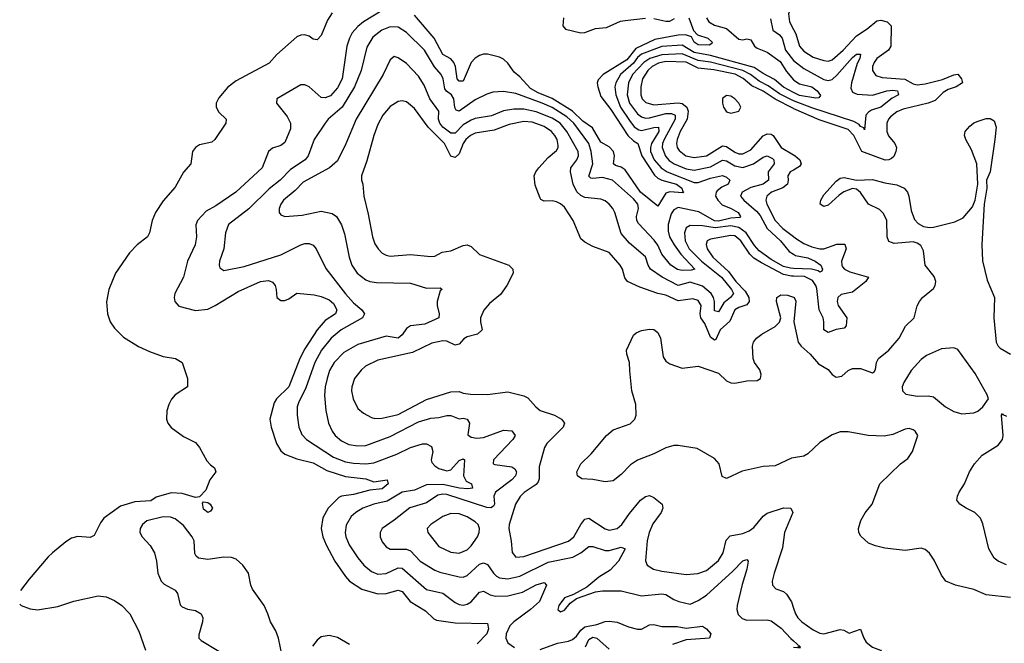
# Model space of a CAD drawing. Header units: inches. Extents: x 1843162 to 1959474, y 907081 to 1016326.
# Tile 100 of 256: x 1846183 to 1851040, y 971144 to 974221. Entities that reach past the tile are written whole.
import ezdxf

# ---------------------------------------------------------------- set-up
doc = ezdxf.new("R2010")
doc.units = ezdxf.units.IN
doc.header["$MEASUREMENT"] = 0
doc.layers.add('B8947', color=7, linetype='Continuous')
doc.layers.add('B8957', color=7, linetype='Continuous')

msp = doc.modelspace()

# ---------------------------------------------------------------- linework, layer by layer
at = {"layer": 'B8947', "color": 5}
for points, elevation in [([(1850000, 974313.9), (1849974.4, 974250), (1849980.6, 974210), (1850000, 974173.1)], 580), ([(1847724.8, 974255.2), (1847701.1, 974218.9), (1847670, 974142.9), (1847650, 974122.2), (1847630, 974125), (1847610, 974140.2), (1847590, 974146.4), (1847570, 974145.2), (1847550, 974136.6), (1847451.1, 974048.9), (1847413.1, 974006.9), (1847250, 973918.9), (1847210, 973887.9), (1847164.3, 973835.7), (1847152.5, 973810), (1847151.6, 973790), (1847164.9, 973764.9), (1847200.6, 973730), (1847199, 973710), (1847145.8, 973630), (1847130, 973617.4), (1847070, 973604.4), (1847049.8, 973590.2), (1847035.6, 973570), (1847026.4, 973510), (1846990, 973468.8), (1846950, 973394.9), (1846890, 973327.5), (1846852.3, 973270), (1846836.6, 973230), (1846822.4, 973170), (1846812.4, 973150), (1846761.5, 973110), (1846723.9, 973070), (1846654.9, 972970), (1846622.2, 972890), (1846611, 972829), (1846615, 972770), (1846628.6, 972730), (1846650, 972698.6), (1846695.1, 972655.1), (1846768.3, 972608.3), (1846823.2, 972583.2), (1846890, 972558.8), (1846951, 972550), (1846984, 972530), (1847010.7, 972450), (1847010.8, 972410), (1846950.3, 972369.7), (1846931.8, 972348.2), (1846918, 972322), (1846908.8, 972291.2), (1846906.7, 972250), (1846914, 972230), (1846930, 972208.2), (1846990, 972164), (1847050, 972134.8), (1847070, 972110.8), (1847105.1, 972045.1), (1847123.8, 972023.8), (1847144, 972010), (1847151, 971990), (1847121, 971950), (1847101, 971899), (1847070, 971866), (1847050, 971863.7), (1846983.3, 971883.3), (1846930, 971886.4), (1846855.5, 971864.5), (1846830, 971847.6), (1846750, 971842.5), (1846680.1, 971819.9), (1846598.2, 971761.8), (1846581, 971739), (1846550, 971675.4), (1846530, 971666.3), (1846470, 971670.8), (1846438, 971662), (1846410, 971644.8), (1846344, 971590), (1846322.3, 971570), (1846230, 971460.4), (1846185.9, 971404.7)], 480), ([(1847970, 974267.2), (1847878.1, 974210), (1847850, 974188.2), (1847823.3, 974156.7), (1847808.9, 974130), (1847796.5, 974090), (1847772.9, 973930), (1847750, 973884.4), (1847715.4, 973844.6), (1847690, 973834.7), (1847670, 973837.3), (1847610, 973890.6), (1847590, 973899.8), (1847570, 973899.3), (1847450.4, 973830), (1847450.2, 973810), (1847502.8, 973742.8), (1847519.1, 973710), (1847517.8, 973682.2), (1847490, 973615.8), (1847470, 973600.2), (1847430, 973587.2), (1847410.2, 973570), (1847379, 973490), (1847249.2, 973370), (1847150, 973302.7), (1847103.2, 973276.8), (1847060.2, 973230), (1847051.9, 973208.1), (1847054.2, 973150), (1847047.8, 973110), (1847010.1, 973030), (1846990.9, 972950), (1846948.4, 972870), (1846944.7, 972850), (1846948.1, 972830), (1846966.9, 972806.9), (1847050, 972786), (1847110, 972792), (1847146.8, 972810), (1847259.6, 972880.4), (1847370, 972928.9), (1847410, 972934.7), (1847430, 972926), (1847442.7, 972910), (1847448.5, 972890), (1847450.3, 972850.3), (1847470, 972835.3), (1847490, 972836.1), (1847510, 972844.4), (1847550, 972871.7), (1847636, 972864), (1847670, 972855.7), (1847710, 972838), (1847730, 972820.2), (1847747.2, 972790), (1847739.7, 972770), (1847690, 972736), (1847650.5, 972690), (1847590, 972597.5), (1847564.6, 972550), (1847510.5, 972410), (1847449.4, 972350.6), (1847437.7, 972330), (1847416.1, 972250), (1847422.5, 972210), (1847449.3, 972129.3), (1847470, 972092.9), (1847490, 972077.5), (1847550, 972054.7), (1847630, 972034.9), (1847697.1, 971997.1), (1847790, 971967.3), (1847890, 971956.1), (1847930, 971941.2), (1847994.8, 971950), (1848000.2, 971930), (1847970, 971906.5), (1847910, 971899.2), (1847830, 971878.9), (1847770, 971870.7), (1847756.3, 971863.7), (1847704.3, 971810), (1847677.2, 971762.8), (1847669.2, 971710), (1847677.6, 971670), (1847693.8, 971630), (1847737.5, 971550), (1847790, 971472.7), (1847810, 971450.8), (1847870, 971411.5), (1847950, 971387.7), (1847990, 971388.9), (1848050, 971406.5), (1848070, 971398.7), (1848108.2, 971350), (1848184.3, 971304.3), (1848225.1, 971265.1), (1848238.3, 971258.3), (1848330, 971244.3), (1848490, 971241.6), (1848495.3, 971215.3), (1848487.3, 971190), (1848438.8, 971141.2)], 520), ([(1849482.8, 974230), (1849507.2, 974167.2), (1849526.3, 974146.3), (1849576.5, 974130), (1849598.5, 974110), (1849596.9, 974103.1), (1849584.2, 974095.8), (1849530, 974097.1), (1849509.5, 974110), (1849496, 974136), (1849466.4, 974146.4), (1849430, 974144.3), (1849316.4, 974123.6), (1849221.6, 974078.4), (1849176.9, 974023.1), (1849061.3, 973950), (1849035.8, 973924.2), (1849031.4, 973910), (1849033.8, 973890), (1849050, 973842.7), (1849098.2, 973778.2), (1849182.4, 973650), (1849210, 973623.4), (1849231.1, 973610), (1849250.8, 973550), (1849314.6, 973454.6), (1849330, 973439.7), (1849350, 973429.6), (1849422.3, 973410), (1849448.6, 973390), (1849453, 973373), (1849459.3, 973370), (1849453.1, 973366.9), (1849390, 973371.5), (1849370, 973364.4), (1849330, 973300.9), (1849244.4, 973370), (1849170, 973479.7), (1849150, 973492.7), (1849121.4, 973501.4), (1849111.9, 973510), (1849117.4, 973550), (1849111.4, 973571.5), (1849090, 973594.4), (1849050, 973616.1), (1849008.3, 973688.3), (1848960.4, 973720.4), (1848910, 973770.2), (1848810, 973831.7), (1848740.3, 973860.3), (1848701.6, 973881.6), (1848650, 973938.4), (1848622.1, 973962.1), (1848590, 974006.5), (1848570, 974025.7), (1848550, 974035.4), (1848490, 974051.7), (1848470, 974051.7), (1848450, 974044.6), (1848430, 974031.4), (1848410, 974009.8), (1848370, 973917.3), (1848350, 973917.9), (1848341.3, 973930), (1848332.1, 973990), (1848324.1, 974010), (1848310, 974027.8), (1848269.5, 974049.5), (1848226.9, 974130), (1848130, 974243.1)], 520), ([(1848865.5, 974230), (1848861.5, 974190), (1848874.3, 974174.3), (1848950, 974156.5), (1848970, 974158.1), (1849022.5, 974177.5), (1849077.9, 974182.1), (1849146.5, 974213.5), (1849170, 974217.6), (1849270, 974229)], 520), ([(1849310, 974226.6), (1849370, 974213.3), (1849390, 974214.1), (1849413, 974227)], 520), ([(1849570.1, 974230), (1849581.3, 974210), (1849610, 974194.2), (1849670, 974178.4), (1849730, 974125.5), (1849750, 974121.7), (1849770, 974126), (1849790, 974121.7), (1849807, 974090), (1849819.9, 974079.9), (1849870, 974060.7), (1849934.2, 974014.2), (1849965.1, 973965.1), (1850000, 973924.3)], 540), ([(1849886.1, 974226.1), (1849897.9, 974170), (1849930, 974145.8), (1849943.3, 974130), (1849960.8, 974070), (1849999.8, 974019.8), (1850000, 974019.7)], 560), ([(1850000, 973862.5), (1849950, 973888.4), (1849905.6, 973925.6), (1849850, 973954.9), (1849806.1, 973986), (1849590, 974044.8), (1849510, 974058.7), (1849450, 974095.9), (1849350, 974088.6), (1849250, 974051.6), (1849230, 974034.6), (1849210, 974006.2), (1849145.9, 973950), (1849122.9, 973910), (1849119.1, 973890), (1849123.8, 973850), (1849146.4, 973790), (1849190, 973723), (1849213.1, 973693.1), (1849236.8, 973676.8), (1849250, 973674.3), (1849310, 973688.9), (1849333.9, 973690), (1849335.1, 973670), (1849299.1, 973610), (1849293.5, 973590), (1849294.1, 973570), (1849312.5, 973530), (1849346.7, 973490), (1849375.7, 973470), (1849510, 973418.5), (1849530, 973418.5), (1849590, 973439.7), (1849650, 973452.7), (1849670, 973444.8), (1849686, 973430), (1849677.5, 973410), (1849645.9, 973394.1), (1849623.5, 973376.5), (1849618.1, 973370), (1849615.7, 973350), (1849626.1, 973330), (1849647.7, 973307.7), (1849692.3, 973290), (1849726.2, 973270), (1849739, 973250), (1849734.2, 973245.8), (1849690, 973241.4), (1849630, 973227.7), (1849610, 973229.3), (1849532.7, 973272.7), (1849430, 973294.4), (1849410, 973283.4), (1849396.7, 973263.3), (1849381.2, 973210), (1849381.6, 973178.4), (1849388.8, 973148.8), (1849410.3, 973110), (1849444.3, 973064.3), (1849512.6, 972990), (1849495.6, 972984.4), (1849450, 972983.7), (1849428.1, 972988.1), (1849395.2, 973010), (1849350, 973063.6), (1849330, 973109.2), (1849313.1, 973133.1), (1849234.8, 973214.8), (1849226.3, 973230), (1849225.7, 973250), (1849234.3, 973290), (1849231.3, 973310), (1849210, 973336.9), (1849106.5, 973430), (1849058, 973442), (1849010, 973436.7), (1848999.5, 973439.5), (1848990, 973449.6), (1849009.4, 973510), (1849002.1, 973570), (1848990.8, 973610), (1848915.9, 973710), (1848882.3, 973742.3), (1848810, 973787.2), (1848759.5, 973810), (1848630, 973856.4), (1848570, 973867.1), (1848517.2, 973862.8), (1848486.3, 973853.7), (1848430, 973826.4), (1848350, 973770.5), (1848335, 973775), (1848328.5, 973788.5), (1848324.4, 973830), (1848312.7, 973850), (1848287.9, 973867.9), (1848280.5, 973880.5), (1848271.1, 973930), (1848261, 973950), (1848228.7, 973988.7), (1848179.4, 974070), (1848090, 974158.4), (1848050, 974183.9), (1848010, 974185.4), (1847968.4, 974170), (1847925.1, 974134.9), (1847894.7, 974085.3), (1847866.6, 973970), (1847834.9, 973890), (1847773.3, 973790), (1847704.7, 973730), (1847689.2, 973710), (1847636, 973630), (1847605.1, 973550), (1847590.9, 973530), (1847518.2, 973481.8), (1847468.2, 973430), (1847413.5, 973386.5), (1847312.3, 973287.7), (1847211.9, 973210), (1847198.2, 973170), (1847190.2, 973090), (1847168.3, 973030), (1847166, 973010), (1847170, 972997.3), (1847190, 972982.7), (1847290, 973003), (1847470, 973060.2), (1847570, 973110.2), (1847590, 973116.5), (1847610, 973116.2), (1847630, 973108.9), (1847645.8, 973090), (1847692.6, 972992.6), (1847790, 972867.7), (1847830, 972823.6), (1847870.3, 972790), (1847883.6, 972770), (1847874.3, 972750), (1847768.4, 972690), (1847718.3, 972650), (1847671, 972590), (1847638.5, 972530), (1847594.7, 972405.3), (1847557.3, 972330), (1847551.6, 972310), (1847550.9, 972270), (1847559.4, 972210), (1847574, 972174), (1847597.2, 972150), (1847730, 972061.7), (1847790, 972039.9), (1847830, 972032.3), (1847890, 972029.3), (1847930, 972034.1), (1848043.4, 972076.6), (1848110, 972110.8), (1848170, 972128.8), (1848190, 972127.4), (1848214.2, 972114.2), (1848219.8, 972090), (1848212.8, 972050), (1848216.2, 972036.2), (1848230, 972019), (1848250, 972006), (1848290, 971994.4), (1848310, 971999.5), (1848350, 972045.4), (1848370, 972054.1), (1848377.3, 972050), (1848372.2, 971970), (1848384.7, 971944.7), (1848411.7, 971930), (1848416.9, 971910), (1848393.2, 971906.8), (1848352.3, 971910), (1848270, 971928.3), (1848190, 971925.7), (1848130, 971900.3), (1848070, 971889.9), (1847995, 971845), (1847929.4, 971830.6), (1847876, 971810), (1847841.3, 971790), (1847817.6, 971770), (1847793.3, 971726.7), (1847788.8, 971691.2), (1847791.5, 971670), (1847808, 971630), (1847850, 971566), (1847880.2, 971530), (1847918.2, 971498.2), (1847950, 971485.3), (1847990, 971487.8), (1848050, 971516), (1848070, 971515.1), (1848190, 971410.1), (1848270, 971390.7), (1848330, 971345.7), (1848350, 971335), (1848370, 971332.1), (1848390, 971336.3), (1848410, 971347.8), (1848450, 971396.9), (1848470, 971401.3), (1848503.6, 971383.6), (1848530, 971375.7), (1848590, 971377.3), (1848663.4, 971396.6), (1848730, 971431.8), (1848770, 971443.1), (1848781.1, 971430), (1848746, 971350), (1848702, 971310), (1848619.5, 971250), (1848601.1, 971230), (1848582.4, 971190), (1848580.2, 971170), (1848590, 971145.8), (1848623.9, 971123.9)], 540), ([(1850000, 972993.6), (1849985.7, 972994.3), (1849950, 973003.3), (1849890, 973037.3), (1849830, 973080.7), (1849806.6, 973106.6), (1849765.6, 973170), (1849730, 973196.1), (1849690, 973204.2), (1849613.3, 973193.3), (1849550, 973203.7), (1849490, 973205.2), (1849470, 973193.8), (1849462.5, 973170), (1849466, 973130), (1849484.7, 973090), (1849545.7, 973030), (1849644.1, 972950), (1849694.3, 972890), (1849703.4, 972870), (1849688.3, 972850), (1849656.6, 972823.4), (1849630, 972779.8), (1849610, 972785.1), (1849609.9, 972830), (1849605.4, 972850), (1849593.7, 972870), (1849550, 972905.6), (1849490, 972926.5), (1849430, 972909), (1849351.1, 972951.1), (1849293.7, 972990), (1849282, 973010), (1849270.3, 973050.3), (1849190, 973118.3), (1849150, 973166.2), (1849118.7, 973270), (1849108.9, 973290), (1849090, 973311.6), (1849070, 973327), (1849050, 973335.2), (1848970, 973344), (1848950, 973353.2), (1848931, 973371), (1848912.4, 973410), (1848899.3, 973470), (1848901.9, 973490), (1848931.6, 973530), (1848938.5, 973550), (1848937.8, 973570), (1848881.7, 973670), (1848849.5, 973710), (1848810, 973734.9), (1848730, 973765.8), (1848670, 973778.8), (1848620.8, 973779.2), (1848570, 973770.8), (1848510, 973747.2), (1848430, 973733.5), (1848410, 973726.1), (1848370, 973701.8), (1848330, 973661.6), (1848310, 973661.6), (1848270.4, 973690), (1848254.5, 973710), (1848248.9, 973730), (1848249.4, 973770), (1848206.5, 973830), (1848177.5, 973897.5), (1848150, 973942.2), (1848090, 974005.6), (1848050, 974033.7), (1848030, 974039.6), (1848010, 974023.7), (1847976.1, 973950), (1847842.1, 973730), (1847792, 973608), (1847750, 973525.3), (1847711.3, 973490), (1847580.4, 973419.6), (1847541.6, 973378.4), (1847484.3, 973330), (1847470, 973310.9), (1847461.8, 973290), (1847462.3, 973270), (1847470, 973258.4), (1847490, 973250.3), (1847576.5, 973256.5), (1847670, 973275.9), (1847724.4, 973264.4), (1847746, 973250), (1847769.5, 973209.6), (1847785.2, 973165.2), (1847808.1, 973050), (1847821.4, 973010), (1847848, 972970), (1847890, 972938.2), (1847910, 972928.6), (1847943.5, 972923.5), (1848110, 972920.6), (1848190, 972896.6), (1848257.4, 972897.4), (1848267.3, 972890), (1848257.4, 972882.6), (1848241.8, 972830), (1848242.2, 972810), (1848252.6, 972770), (1848250, 972749.8), (1848181.7, 972718.3), (1848110, 972709.9), (1848090, 972696.5), (1848070, 972665.8), (1848050, 972649.4), (1847990, 972659.3), (1847850, 972618.5), (1847781.1, 972578.9), (1847733.2, 972530), (1847711.6, 972490), (1847698.7, 972450), (1847689.6, 972410), (1847686.2, 972366.2), (1847693, 972293), (1847706, 972230), (1847723.5, 972190), (1847739.4, 972170), (1847770, 972143.7), (1847805.6, 972125.6), (1847850, 972118.8), (1847890, 972120.4), (1848010, 972165), (1848150, 972236.6), (1848210, 972255), (1848250, 972257.9), (1848290, 972267.8), (1848310, 972267.6), (1848350, 972252.1), (1848370, 972254.7), (1848390, 972249.1), (1848401.6, 972230), (1848393.4, 972173.4), (1848410, 972161.8), (1848436.9, 972156.9), (1848470, 972160.1), (1848570, 972196.3), (1848610, 972192.1), (1848626.2, 972170), (1848615.5, 972150), (1848520.6, 972050), (1848518.7, 972030), (1848526, 972026), (1848610, 972014.6), (1848624.5, 972004.5), (1848632.7, 971990), (1848628.6, 971970), (1848610.9, 971950), (1848530.1, 971890), (1848522, 971870), (1848525.3, 971830), (1848519.1, 971820.9), (1848507.2, 971812.8), (1848486.7, 971813.3), (1848290, 971877.6), (1848270, 971880.3), (1848244.6, 971875.4), (1848190, 971837.4), (1848107.1, 971812.9), (1848030, 971751.7), (1847970, 971711), (1847960.2, 971690), (1847960.7, 971670), (1847970, 971645.3), (1847990, 971620.7), (1848010, 971608.8), (1848090, 971608.2), (1848110, 971600.4), (1848158.5, 971550), (1848230, 971504.8), (1848255.5, 971495.5), (1848350, 971471.2), (1848370, 971470.7), (1848390, 971478.5), (1848450, 971533.7), (1848470, 971540.7), (1848490, 971532.7), (1848519.5, 971490), (1848535, 971475), (1848550, 971467.7), (1848590, 971462.6), (1848650, 971475.4), (1848790, 971544.6), (1848910.5, 971569.5), (1848950.3, 971589.7), (1848990, 971620.9), (1849010, 971622.3), (1849070, 971601), (1849090, 971601.3), (1849150, 971618.2), (1849170, 971610.6), (1849135.8, 971550), (1849094.9, 971505.1), (1849039.1, 971470), (1848979.5, 971420.5), (1848914.9, 971385.1), (1848870, 971368.2), (1848842, 971330), (1848837.1, 971310), (1848850, 971298.4), (1848870, 971307.9), (1848898.7, 971341.3), (1848930, 971365.5), (1849022.9, 971397.1), (1849057, 971403), (1849150, 971402), (1849250, 971378.4), (1849350, 971388.6), (1849370, 971384.7), (1849410, 971359.7), (1849434.4, 971350), (1849490, 971337.6), (1849530, 971354.3), (1849570, 971381.9), (1849700.9, 971499.1), (1849750, 971551.3), (1849770, 971557.6), (1849775.3, 971550), (1849770.1, 971510), (1849746.3, 971433.7), (1849721.6, 971330), (1849720.1, 971310), (1849726.2, 971286.2), (1849747, 971267), (1849770, 971258.5), (1849870, 971260.3), (1849890, 971254.2), (1849939.2, 971219.2), (1849987.2, 971167.2), (1850000, 971155.9)], 560), ([(1850000, 973820), (1849930, 973855.4), (1849875.5, 973895.5), (1849830, 973918.3), (1849787.6, 973950), (1849750.5, 973970.4), (1849590, 974011.3), (1849530, 974020.5), (1849450, 974053.1), (1849350, 974047.5), (1849291.6, 974030), (1849260.8, 974010), (1849205, 973950), (1849185.4, 973910), (1849178.7, 973850), (1849190, 973809.1), (1849230, 973756.4), (1849250, 973741.6), (1849270, 973735.6), (1849290, 973736.3), (1849370, 973757.9), (1849397.8, 973757.8), (1849416.3, 973750), (1849416.4, 973730), (1849361.7, 973630), (1849353.2, 973610), (1849351.7, 973590), (1849367.8, 973547.8), (1849386.8, 973526.8), (1849410.5, 973510.5), (1849470, 973485.2), (1849510, 973478.5), (1849590, 973495.5), (1849650, 973528.7), (1849670, 973525.1), (1849710, 973499.7), (1849750, 973492.1), (1849802, 973510), (1849850, 973543), (1849870, 973549.6), (1849896.8, 973536.8), (1849903.3, 973530), (1849904.3, 973510), (1849875.5, 973470), (1849876.9, 973430), (1849850.1, 973410), (1849790, 973393.7), (1849747, 973370), (1849739, 973350), (1849753.9, 973330), (1849816.4, 973276.4), (1849834.5, 973254.5), (1849870.1, 973190), (1849935.6, 973130), (1849977.9, 973077.9), (1850000, 973064.2)], 560), ([(1850000, 973782.4), (1849910, 973828.2), (1849850, 973868.7), (1849794.5, 973894.5), (1849751.2, 973931.2), (1849711.9, 973951.9), (1849606.5, 973973.5), (1849530, 973982), (1849470, 974011.6), (1849370, 974014.3), (1849334.1, 974005.9), (1849303.3, 973990), (1849281.9, 973970), (1849255.1, 973930), (1849245.9, 973890), (1849246.4, 973850), (1849253.9, 973830), (1849272, 973812), (1849310, 973801.5), (1849430, 973811.4), (1849450, 973807), (1849473, 973790), (1849480.7, 973770), (1849475.3, 973730), (1849441.1, 973670), (1849425.4, 973630), (1849422.3, 973610), (1849426.3, 973590), (1849436, 973576), (1849468.6, 973550), (1849510, 973541.7), (1849570, 973549.1), (1849650, 973599.2), (1849670, 973596.1), (1849710, 973566.6), (1849730, 973559.7), (1849750, 973559.7), (1849790, 973579), (1849850, 973648.7), (1849870, 973658.6), (1849890, 973656.1), (1849898.8, 973650), (1849938.5, 973590), (1850000, 973554.2)], 580), ([(1850000, 972955.1), (1849990, 972955.4), (1849950, 972964.2), (1849841.5, 973021.5), (1849804.5, 973044.5), (1849783.8, 973063.8), (1849739.6, 973130), (1849710, 973153.9), (1849690, 973155.9), (1849590, 973138.7), (1849574, 973130), (1849568.4, 973111.6), (1849574.3, 973090), (1849601, 973050), (1849679.2, 972979.2), (1849715.1, 972930), (1849761.5, 972881.5), (1849780.1, 972850), (1849781.2, 972830), (1849770, 972814.1), (1849730, 972800.7), (1849711.1, 972788.9), (1849685.9, 972734.1), (1849637.4, 972690), (1849617.4, 972642.6), (1849610, 972639.6), (1849590, 972654.9), (1849562.1, 972722.1), (1849542.4, 972750), (1849539.6, 972770), (1849543.9, 972810), (1849530, 972834.9), (1849503.7, 972843.7), (1849430, 972834.4), (1849370, 972861.2), (1849330, 972870.6), (1849241.7, 972901.7), (1849180.4, 972930), (1849167.5, 972947.5), (1849155.6, 972990), (1849144.8, 973010), (1849090, 973071.8), (1849010, 973101.5), (1848970, 973122.7), (1848950, 973140.5), (1848913, 973230), (1848870, 973295.3), (1848850, 973312.9), (1848830, 973322.4), (1848810, 973326.6), (1848770, 973325.4), (1848754, 973334), (1848750, 973341.2), (1848724.7, 973404.7), (1848720.9, 973450), (1848728.5, 973470), (1848744.1, 973490), (1848790, 973541.6), (1848830, 973576.3), (1848838.3, 973590), (1848839, 973601), (1848833.6, 973630), (1848822.9, 973650), (1848806.1, 973670), (1848770, 973693.3), (1848710, 973714.9), (1848670, 973718.4), (1848596.4, 973703.6), (1848523.6, 973676.4), (1848430, 973661), (1848406.9, 973650), (1848384, 973630), (1848370.6, 973610), (1848350, 973558.7), (1848330, 973541.6), (1848310, 973547.4), (1848278.7, 973610), (1848196.9, 973690), (1848130, 973783.2), (1848090, 973815.5), (1848070, 973821.2), (1848050, 973818), (1848010, 973793.3), (1847973.4, 973750), (1847950, 973704.7), (1847928.9, 973650), (1847895.5, 973524.5), (1847869.2, 973450), (1847868, 973430), (1847875.2, 973410), (1847880.2, 973350), (1847902, 973262), (1847922.6, 973150), (1847935.2, 973115.2), (1847950.2, 973090), (1847970, 973069.3), (1847990, 973058.6), (1848010, 973054.4), (1848110, 973062.7), (1848210, 973052.6), (1848230, 973054.9), (1848266.3, 973073.7), (1848310, 973081.2), (1848370, 973106.5), (1848390, 973109.5), (1848410, 973102.7), (1848450, 973063.2), (1848594.8, 973010), (1848614.8, 972990), (1848616.3, 972970), (1848586, 972910), (1848554.7, 972865.3), (1848499.9, 972820.1), (1848472.6, 972787.4), (1848456.5, 972750), (1848455.8, 972730), (1848464.7, 972690), (1848441.7, 972670), (1848390, 972656), (1848373.8, 972646.2), (1848350, 972620.5), (1848330, 972615.8), (1848290, 972635.6), (1848270, 972636.7), (1848215.1, 972624.9), (1848120.6, 972579.4), (1847950, 972540.4), (1847889.2, 972510.8), (1847867.5, 972492.5), (1847833.8, 972450), (1847820.8, 972410), (1847819.6, 972390), (1847827.2, 972350), (1847850, 972302.6), (1847878.8, 972278.8), (1847917.9, 972257.9), (1847933.8, 972253.8), (1847970, 972254.5), (1848050, 972273.3), (1848190, 972347), (1848310, 972384.2), (1848350, 972385.8), (1848370, 972378), (1848406.4, 972373.6), (1848490, 972372.4), (1848590, 972384.7), (1848670, 972365.2), (1848690, 972355.6), (1848728, 972310), (1848750, 972292.2), (1848820.4, 972270), (1848854.6, 972250), (1848870.3, 972230), (1848863.6, 972210), (1848782.2, 972130), (1848771, 972110), (1848745.6, 972014.4), (1848744.8, 971955.2), (1848739.4, 971940.6), (1848730, 971927.3), (1848671.5, 971888.5), (1848651.7, 971868.3), (1848628.9, 971830), (1848597.1, 971730), (1848595.4, 971710), (1848607.7, 971647.7), (1848611.8, 971591.8), (1848630, 971569.4), (1848670, 971572.1), (1848890, 971647.8), (1848916.3, 971670), (1848950, 971730.8), (1848970, 971756.8), (1848990, 971760.7), (1849070, 971709.5), (1849090, 971702.1), (1849130, 971711.2), (1849153.4, 971730), (1849190, 971783.7), (1849244.3, 971850), (1849270, 971868.6), (1849290, 971872.6), (1849310, 971863.6), (1849351.4, 971830), (1849355.8, 971810), (1849347.7, 971790), (1849306.5, 971733.5), (1849287.3, 971690), (1849278.3, 971650), (1849270.2, 971550.2), (1849278.5, 971530), (1849309, 971509), (1849350, 971500.4), (1849470, 971484.1), (1849528.5, 971488.5), (1849570, 971503.5), (1849630, 971552.9), (1849653.5, 971590), (1849668, 971652), (1849686.5, 971673.5), (1849750, 971685.3), (1849781.2, 971698.8), (1849804.2, 971715.8), (1849850, 971771), (1849870, 971785.5), (1849950, 971813.1), (1849986.8, 971810), (1849996.2, 971790), (1849955.4, 971690), (1849945.1, 971614.9), (1849904.6, 971490), (1849894.4, 971450), (1849896, 971430), (1849913, 971413), (1849950, 971399.2), (1849965.7, 971385.8), (1849990, 971348.7), (1850000, 971317.5)], 580), ([(1850000, 973479.1), (1849983.8, 973470), (1849971.3, 973450), (1849973.9, 973430), (1849970, 973409.3), (1849947.8, 973392.2), (1849891, 973370), (1849868, 973350), (1849864, 973330), (1849868.4, 973310), (1849910, 973230.8), (1849946.7, 973190), (1850000, 973151.1)], 580), ([(1850000, 972059.6), (1849990, 972057.9), (1849910, 972019.4), (1849850, 972016.2), (1849746.8, 971993.2), (1849670, 971956.5), (1849647.3, 971967.3), (1849632.6, 972030), (1849610, 972055.6), (1849524.8, 972104.8), (1849430, 972120.5), (1849410, 972119.8), (1849370, 972108.1), (1849310, 972078.1), (1849230, 972048.1), (1849195.4, 972024.6), (1849150, 971977), (1849110, 971945.5), (1849070, 971940.1), (1849010, 971952.8), (1848955, 971955), (1848934.6, 971970), (1848931.4, 971990), (1848951.1, 972030), (1849001.1, 972078.9), (1849078, 972170), (1849110, 972197.1), (1849193.9, 972226.1), (1849217.6, 972250), (1849223, 972270), (1849221.8, 972321.8), (1849202, 972390), (1849191.6, 972488.4), (1849191.5, 972530), (1849176.9, 972570), (1849175.3, 972590), (1849210, 972664.8), (1849224, 972676), (1849250, 972686.6), (1849290, 972694.3), (1849310, 972691.6), (1849330, 972678.2), (1849343.2, 972650), (1849356.8, 972556.8), (1849370, 972536.3), (1849390, 972522.7), (1849450, 972502.3), (1849530, 972511.7), (1849630, 972476.8), (1849670, 972438.8), (1849690, 972428.6), (1849710, 972427), (1849770, 972439.7), (1849819.7, 972440.3), (1849836.8, 972450), (1849840.3, 972470), (1849833.5, 972493.5), (1849807.3, 972530), (1849801.4, 972550), (1849796.9, 972610), (1849802.4, 972630), (1849818, 972650), (1849844.2, 972670), (1849910, 972707.8), (1849930.9, 972729.1), (1849936.8, 972750), (1849916.1, 972830), (1849917.3, 972850), (1849936.5, 972863.5), (1849970, 972862.5), (1850000, 972851.3)], 620), ([(1847476.3, 971090), (1847459.1, 971170), (1847445.5, 971205.5), (1847419.4, 971250), (1847407.2, 971290), (1847388.2, 971330), (1847331, 971411), (1847322.4, 971430), (1847311.2, 971490), (1847283.7, 971530), (1847250, 971558.3), (1847227.8, 971567.8), (1847190, 971568.4), (1847110, 971558.2), (1847064, 971564), (1847053.2, 971573.2), (1847047, 971587), (1847042.5, 971650), (1847033.2, 971670), (1846990, 971725.3), (1846950, 971757.8), (1846926.2, 971766.2), (1846890, 971768.7), (1846810, 971747.8), (1846788.8, 971730), (1846776.6, 971710), (1846775, 971690), (1846786.2, 971670), (1846826.6, 971626.6), (1846847.3, 971590), (1846858.2, 971550), (1846864.5, 971490), (1846881, 971450), (1846895.7, 971435.7), (1846950, 971405.5), (1846960.6, 971390), (1846974.4, 971334.4), (1846983.8, 971323.8), (1847010, 971312.5), (1847050, 971306.4), (1847077.6, 971290), (1847086, 971270), (1847084.2, 971250), (1847065.8, 971185.8), (1847066.9, 971170), (1847077.4, 971157.4), (1847165.2, 971105.2)], 520), ([(1846182.7, 971336.4), (1846190.2, 971330), (1846234.7, 971314.7), (1846270, 971309.7), (1846370, 971325.5), (1846450, 971351.4), (1846570, 971378.8), (1846610, 971373.4), (1846650, 971355.6), (1846686.4, 971330), (1846725.8, 971290), (1846770, 971203.8), (1846804, 971110)], 480), ([(1848750, 971113.3), (1848835.6, 971144.4), (1848890, 971154.1), (1848910, 971162.5), (1848930, 971179.3), (1848951.1, 971208.9), (1848970, 971225.4), (1849030, 971236.1), (1849070, 971251.1), (1849090, 971253.7), (1849130, 971248.5), (1849185.2, 971225.2), (1849230, 971213.8), (1849250, 971214.1), (1849290, 971234.3), (1849310, 971237.3), (1849350, 971227.5), (1849426.3, 971226.3), (1849470, 971218.7), (1849550, 971228.8), (1849570, 971214.9), (1849592, 971190), (1849584.9, 971170), (1849470, 971161.7), (1849402.3, 971137.7)], 540), ([(1847810, 971138), (1847750, 971172.8), (1847710, 971183.1), (1847670, 971175.6), (1847650, 971159.5), (1847627.2, 971130)], 520), ([(1848973, 971127), (1848990, 971162), (1849010, 971173.5), (1849030.1, 971170), (1849090, 971115)], 520)]:
    msp.add_lwpolyline(points, dxfattribs=dict(at, elevation=elevation))
for points, elevation in [([(1849670, 973846.9), (1849650, 973831.8), (1849649.3, 973810), (1849654.7, 973790), (1849670, 973766), (1849690, 973760.2), (1849730, 973769.4), (1849740.3, 973790), (1849729.8, 973810), (1849710, 973830.6), (1849690, 973843.5)], 620), ([(1847110, 971789), (1847090, 971805.2), (1847085.2, 971834.8), (1847090, 971842), (1847110, 971838), (1847122, 971830), (1847134, 971810), (1847123.6, 971796.4)], 480), ([(1848310, 971784.7), (1848270, 971769.1), (1848211.5, 971730), (1848193.4, 971710), (1848196, 971690), (1848250, 971622), (1848310, 971593.4), (1848350, 971588.1), (1848390, 971604.4), (1848410, 971625.2), (1848441.1, 971670), (1848449.8, 971690), (1848450.8, 971710), (1848443.5, 971730), (1848430, 971743.5), (1848390, 971768.7), (1848350, 971782)], 580)]:
    msp.add_lwpolyline(points, close=True, dxfattribs=dict(at, elevation=elevation))
at = {"layer": 'B8957', "color": 5}
for points, elevation in [([(1850000, 974173.1), (1850011.4, 974151.4), (1850029.8, 974089.8), (1850050, 974065.3), (1850096, 974036), (1850150, 974019.5), (1850170, 974017.2), (1850190, 974023.3), (1850245.4, 974070), (1850310, 974141.6), (1850363.9, 974176.1), (1850410, 974214.8), (1850430, 974219.1), (1850461.1, 974210), (1850481.1, 974190), (1850480.5, 974090), (1850467.8, 974070), (1850411.5, 974030), (1850397.3, 974010), (1850389.6, 973990), (1850389.5, 973970), (1850406.3, 973946.3), (1850436.5, 973936.5), (1850548.3, 973928.3), (1850590, 973904.4), (1850610, 973899.5), (1850650, 973904.6), (1850734.6, 973925.4), (1850790, 973949.6), (1850810, 973952.7), (1850828.8, 973930), (1850832.8, 973910), (1850802.2, 973890), (1850762.7, 973877.3), (1850737.9, 973862.1), (1850697.7, 973822.3), (1850663.9, 973810), (1850540.3, 973779.7), (1850510, 973765.9), (1850478.6, 973741.4), (1850467.7, 973730), (1850459.3, 973710), (1850459.7, 973670), (1850467.9, 973647.9), (1850499.1, 973610), (1850507, 973590), (1850505, 973570), (1850494.1, 973545.8), (1850483.8, 973536.2), (1850470.7, 973529.3), (1850451.4, 973528.6), (1850337.5, 973570), (1850296.9, 973650), (1850270, 973679), (1850126.9, 973726.9), (1850001.6, 973781.6), (1850000, 973782.4)], 580), ([(1850000, 974019.7), (1850050, 973980.1), (1850150, 973925.4), (1850170, 973921), (1850190, 973926.8), (1850213.3, 973946.7), (1850290, 974034), (1850310, 974050.6), (1850330, 974050.2), (1850327.6, 974030), (1850314.3, 974005.7), (1850285.2, 973910), (1850282.4, 973882.4), (1850290, 973863), (1850313, 973853), (1850390, 973848.6), (1850459.7, 973870), (1850490, 973873.6), (1850512, 973870), (1850518.2, 973850), (1850486.5, 973833.5), (1850430, 973789.9), (1850385.2, 973774.8), (1850370, 973765), (1850357.2, 973750), (1850350, 973677.2), (1850347.2, 973687.2), (1850330, 973693.8), (1850323.3, 973703.3), (1850298, 973718), (1850090, 973786), (1850000, 973820)], 560), ([(1850000, 973924.3), (1850002, 973922), (1850030, 973904), (1850090.1, 973890), (1850116.3, 973870), (1850132.9, 973847.1), (1850124.8, 973835.2), (1850110, 973833.9), (1850030, 973847), (1850000, 973862.5)], 540), ([(1850000, 972851.3), (1850003.4, 972850), (1850011.9, 972831.9), (1850001.5, 972730), (1850022.8, 972630), (1850037.2, 972610), (1850081.9, 972570), (1850123.1, 972523.1), (1850170, 972494.6), (1850189.9, 972469.9), (1850210, 972457.4), (1850238.5, 972461.5), (1850270, 972489.8), (1850290, 972500.2), (1850330, 972499.9), (1850390, 972477.8), (1850397.1, 972482.9), (1850404.9, 972495.1), (1850409.7, 972530.3), (1850419.4, 972550), (1850469.4, 972590), (1850520.9, 972650), (1850551.7, 972708.3), (1850594.3, 972750), (1850610.2, 972809.8), (1850621.1, 972830), (1850635.3, 972850), (1850690, 972895.3), (1850698.8, 972910), (1850702, 972930), (1850693.1, 972953.1), (1850649.5, 973010), (1850640.6, 973080.6), (1850627.2, 973107.2), (1850610, 973119.1), (1850590, 973124.6), (1850496.8, 973116.8), (1850470, 973126.5), (1850461.8, 973150), (1850459.7, 973230), (1850444.2, 973264.2), (1850423.9, 973283.9), (1850368.9, 973310), (1850330, 973368.4), (1850310, 973384.7), (1850290, 973387.7), (1850248.3, 973371.7), (1850224.3, 973355.7), (1850170, 973305.2), (1850150, 973298.7), (1850130.6, 973310), (1850134.9, 973330), (1850150, 973356.9), (1850210, 973424.4), (1850230, 973438.5), (1850250, 973442.7), (1850309.7, 973429.7), (1850390, 973432.3), (1850450, 973416), (1850510, 973405.9), (1850545.9, 973390), (1850562.1, 973370), (1850568.9, 973350), (1850580.2, 973280.2), (1850595.9, 973235.9), (1850615, 973215), (1850640.5, 973200.5), (1850670, 973195.6), (1850690, 973198), (1850795.9, 973224.1), (1850836.9, 973243.1), (1850882, 973298), (1850895.5, 973330), (1850908.2, 973410), (1850904.6, 973510), (1850878.5, 973578.5), (1850850, 973630.7), (1850843.6, 973650), (1850847.1, 973670), (1850870, 973696.1), (1850890, 973711.6), (1850910, 973719.8), (1850950, 973732.9), (1850970, 973733.1), (1850990, 973722), (1850998.7, 973690), (1850993.5, 973630), (1850969.5, 973470.5), (1850952.3, 973430), (1850954, 973390), (1850940.7, 973310), (1850928.2, 973111.8), (1850931.8, 973031.8), (1850955.7, 972935.7), (1850991.6, 972850), (1850988.7, 972750), (1850999.6, 972630), (1851009.5, 972609.5), (1851019.9, 972599.9), (1851070, 972571)], 620), ([(1850000, 973554.2), (1850007.3, 973550), (1850031, 973530), (1850037.9, 973510), (1850030, 973495.9), (1850000, 973479.1)], 580), ([(1850000, 973151.1), (1850010, 973143.8), (1850050, 973117), (1850090, 973100.1), (1850130, 973090.1), (1850150, 973090.4), (1850213.1, 973113.1), (1850253.4, 973113.4), (1850259.3, 973090), (1850236.5, 973030), (1850237.3, 973010), (1850242.2, 973002.2), (1850251.7, 972990), (1850276.8, 972976.8), (1850370.3, 972950), (1850357.1, 972930), (1850290, 972875.8), (1850235.5, 972864.5), (1850218.9, 972850), (1850214.4, 972830), (1850219.4, 972810), (1850263, 972750), (1850260.1, 972710), (1850250, 972698.7), (1850210, 972692.7), (1850170, 972677.4), (1850149.9, 972690), (1850149.9, 972730), (1850146.1, 972750), (1850126.2, 972790), (1850114.2, 972894.2), (1850109.7, 972910), (1850093.9, 972933.9), (1850053.6, 972953.5), (1850000, 972955.1)], 580), ([(1850000, 973064.2), (1850010, 973057.9), (1850070, 973046.2), (1850106.8, 973030), (1850134.8, 973010), (1850142.9, 972990), (1850139.5, 972980.5), (1850130, 972975.1), (1850121.4, 972981.4), (1850089.3, 972989.3), (1850000, 972993.6)], 560), ([(1851050, 971530.3), (1851010, 971548.7), (1850990, 971564.4), (1850963.6, 971610), (1850933.9, 971733.9), (1850921.4, 971761.4), (1850893.4, 971790), (1850850.7, 971810), (1850820.5, 971830), (1850805.5, 971850), (1850808, 971870), (1850817.1, 971890), (1850843.8, 971930), (1850868.4, 971990), (1850892.4, 972030), (1850930, 972071.5), (1851010, 972122), (1851030.5, 972150), (1851033.4, 972170), (1851026, 972270), (1851030, 972278), (1851032.5, 972272.5), (1851050, 972265.2)], 640), ([(1851069.4, 971369.4), (1850950, 971382.5), (1850890, 971409.5), (1850799.1, 971430), (1850750.5, 971450), (1850730, 971480.7), (1850694.2, 971554.2), (1850670, 971588.5), (1850650, 971606.4), (1850630, 971614), (1850550, 971602), (1850450, 971613.1), (1850404.1, 971624.1), (1850370, 971638), (1850332.2, 971672.2), (1850322.6, 971690), (1850320.9, 971710), (1850331.5, 971750), (1850352.6, 971787.4), (1850387, 971830), (1850426, 971930), (1850527.9, 972030), (1850564.1, 972055.9), (1850587.3, 972090), (1850612.2, 972170), (1850599.5, 972190), (1850590, 972196.5), (1850570, 972203.5), (1850550, 972200.6), (1850490, 972173.7), (1850446.8, 972166.8), (1850368.8, 972168.8), (1850270, 972187.2), (1850230, 972188.1), (1850190, 972172.2), (1850130, 972135.4), (1850070, 972078.5), (1850050, 972068), (1850000, 972059.6)], 620), ([(1850000, 971317.5), (1850008.8, 971290), (1850020.9, 971270), (1850040.6, 971250), (1850096.8, 971210), (1850130, 971193.4), (1850150, 971190.6), (1850230, 971212.1), (1850248.3, 971208.3), (1850274.2, 971194.2), (1850330, 971214), (1850345.9, 971170), (1850358.1, 971150), (1850390, 971124.2), (1850428.7, 971110), (1850441, 971090), (1850370.9, 971069.1), (1850317.3, 971042.7), (1850270, 971030.5), (1850216.7, 971023.3), (1850170, 971008.9), (1850090, 971041.9), (1850030, 971056.6), (1850000, 971067.6)], 580), ([(1850000, 971155.9), (1850032.8, 971127.2), (1850030, 971118), (1850026.6, 971126.6), (1850018, 971122), (1850000, 971122.9)], 560)]:
    msp.add_lwpolyline(points, dxfattribs=dict(at, elevation=elevation))
at = {"layer": 'B8957', "color": 5, "elevation": 640}
msp.add_lwpolyline([(1850790, 972602), (1850730, 972596.3), (1850656, 972564), (1850630, 972545.1), (1850580.3, 972490), (1850543.8, 972430), (1850536.4, 972410), (1850537.1, 972390), (1850553.3, 972373.3), (1850610, 972363.2), (1850664.4, 972364.4), (1850690, 972359.6), (1850750.3, 972310), (1850790, 972287.1), (1850830, 972276), (1850890, 972281.7), (1850909.3, 972290), (1850933.2, 972310), (1850962, 972350), (1850955.1, 972370), (1850895.8, 972475.8), (1850810, 972594)], close=True, dxfattribs=at)

doc.saveas('drawing.dxf')
